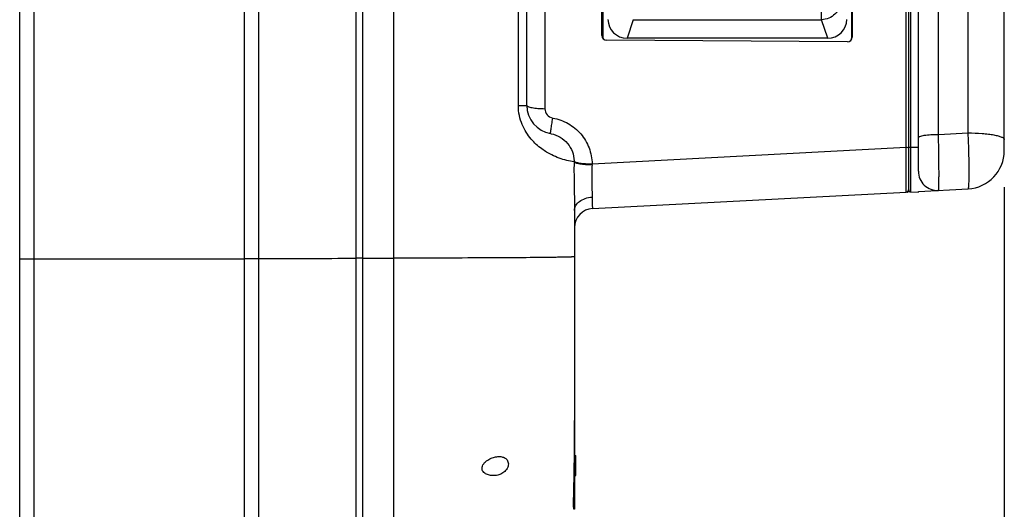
# Model space of a CAD drawing. Header units: millimetres. Extents: x 0 to 1189, y 0 to 841.
# Tile 23 of 34: x 661 to 765, y 395 to 447. Entities that reach past the tile are written whole.
import ezdxf

# ---------------------------------------------------------------- set-up
doc = ezdxf.new("R2010")
doc.units = ezdxf.units.MM
doc.header["$LTSCALE"] = 65.395
doc.header["$PDMODE"] = 3
doc.header["$PDSIZE"] = 0.01
doc.layers.get('0').update_dxf_attribs({"linetype": 'CONTINUOUS'})
doc.layers.get('Defpoints').update_dxf_attribs({"linetype": 'CONTINUOUS'})
for name, color, linetype in [('BOTTOM_BODY-RH-SHAPE', 7, 'CONTINUOUS'), ('HANDLE-RH-SHAPE', 7, 'CONTINUOUS'), ('JACKET_BOTTOM-R-SHAPE', 7, 'CONTINUOUS'), ('OUTSIDE-HE3B-COVER-SHAPE', 7, 'CONTINUOUS'), ('SIDE_COVER-RH-SHAPE', 7, 'CONTINUOUS')]:
    doc.layers.add(name, color=color, linetype=linetype)
doc.styles.get("Standard").update_dxf_attribs({"font": 'GOTHIC.TTF'})
doc.dimstyles.new('WALL', dxfattribs={"dimtxt": 10, "dimasz": 8, "dimexe": 5, "dimexo": 5, "dimgap": 1.5, "dimtad": 1, "dimtoh": 1, "dimdsep": 46, "dimtxsty": 'Standard', "dimcen": 0, "dimadec": 0, "dimazin": 0, "dimtp": 0.001, "dimtm": 0.001, "dimtfac": 1, "dimtofl": 0, "dimtmove": 0, "dimatfit": 3, "dimfxl": 1, "dimtolj": 1, "dimarcsym": 0})

# ---------------------------------------------------------------- blocks, each defined once
blk = doc.blocks.new('*D135')
at = {"color": 0, "lineweight": -2, "transparency": 16777216}
for p, q in [((764.59, 429.15), (764.59, 254.08)), ((661.49, 331.04), (661.49, 254.08)), ((669.49, 259.08), (756.59, 259.08))]:
    blk.add_line(p, q, dxfattribs=at)
at = {"color": 0, "transparency": 16777216}
for points in [[(669.49, 260.41), (669.49, 257.74), (661.49, 259.08)], [(756.59, 260.41), (756.59, 257.74), (764.59, 259.08)]]:
    blk.add_solid(points, dxfattribs=at)
at = {"layer": 'Defpoints', "color": 0, "transparency": 16777216}
for p in [(764.59, 434.15), (661.49, 336.04), (764.59, 259.08)]:
    blk.add_point(p, dxfattribs=at)
at = {"color": 0, "transparency": 16777216, "insert": (713.04, 265.83), "char_height": 10, "attachment_point": 5}
blk.add_mtext('\\A1;103.1', dxfattribs=at)

msp = doc.modelspace()

# ---------------------------------------------------------------- linework, layer by layer
at = {"layer": 'BOTTOM_BODY-RH-SHAPE', "color": 7, "linetype": 'Continuous'}
for p, q in [((754.309, 433.336), (754.309, 501.135)), ((714.593, 437.723), (714.593, 500.225)), ((716.488, 499.878), (716.488, 437.376)), ((722.451, 445.034), (722.452, 498.49)), ((748.662, 498.181), (748.663, 444.866)), ((722.593, 444.703), (722.593, 497.884)), ((748.593, 497.884), (748.593, 444.703)), ((713.711, 437.708), (713.711, 450.954)), ((696.723, 388.439), (696.723, 450.174)), ((697.421, 388.906), (697.421, 449.803)), ((700.64, 449.696), (700.64, 389.062)), ((722.451, 445.034), (722.593, 444.703)), ((748.165, 444.378), (722.952, 444.539)), ((748.663, 444.866), (748.593, 444.703)), ((717.079, 434.768), (717.151, 434.754)), ((721.429, 431.613), (754.309, 433.336)), ((754.593, 428.946), (754.593, 433.317)), ((721.488, 426.927), (754.309, 428.647)), ((719.593, 426.724), (719.593, 395.456)), ((697.421, 421.735), (700.64, 421.736)), ((719.593, 396.452), (719.488, 396.457)), ((719.593, 395.453), (719.545, 395.456))]:
    msp.add_line(p, q, dxfattribs=at)
for centre, radius, start, end in [((717.593, 437.723), 3, 180, 260.14225), ((717.488, 437.376), 1, 180.00097, 260.14018), ((716.311, 431.868), 3.229, 359.02797, 0.60721), ((718.863, 431.634), 2.567, 357.31625, 359.5305), ((754.293, 428.946), 0.3, 273, 0), ((721.593, 424.93), 2, 93, 180), ((687.067, 1673.449), 1251.754, 269.973742, 270.441983)]:
    msp.add_arc(centre, radius, start, end, dxfattribs=at)
for centre, major_axis, ratio, start_param, end_param in [((722.953, 445.032), (0.5, -0.051), 0.9816832, -3.0412218, -1.4731645), ((748.164, 444.871), (0.475, -0.156), 0.9845211, 5.0273144, 6.5953717), ((748.092, 444.705), (0.499, -0.044), 0.9845684, -0.130149, 0.0871608)]:
    msp.add_ellipse(centre, major_axis=major_axis, ratio=ratio, start_param=start_param, end_param=end_param, dxfattribs=at)
for points, knots in [([(713.711, 437.708), (713.777, 437.708), (713.902, 437.709), (714.077, 437.711), (714.229, 437.713), (714.355, 437.715), (714.454, 437.717), (714.52, 437.718), (714.558, 437.72), (714.577, 437.72), (714.586, 437.723), (714.593, 437.722), (714.593, 437.723)], [0, 0, 0, 0, 0.2247523, 0.4243877, 0.5966052, 0.7398099, 0.8526588, 0.9341084, 0.962772, 0.9833117, 0.9957027, 1, 1, 1, 1]), ([(719.539, 431.813), (719.287, 431.848), (718.485, 432.006), (717.325, 432.422), (716.064, 433.182), (714.944, 434.203), (714.166, 435.439), (713.782, 436.671), (713.711, 437.358), (713.711, 437.708)], [0, 0, 0, 0, 0.0847762, 0.2716016, 0.4065359, 0.5725538, 0.7720654, 0.8837393, 1, 1, 1, 1]), ([(714.593, 437.723), (714.593, 437.698), (714.638, 437.638), (714.752, 437.584), (714.926, 437.527), (715.158, 437.478), (715.441, 437.436), (715.89, 437.392), (716.244, 437.378), (716.488, 437.376)], [0, 0, 0, 0, 0.0379379, 0.1007314, 0.1934269, 0.314779, 0.4613173, 0.6282418, 1, 1, 1, 1]), ([(717.079, 434.768), (717.077, 434.768), (717.077, 434.783), (717.076, 434.802), (717.08, 434.842), (717.085, 434.892), (717.093, 434.958), (717.108, 435.072), (717.133, 435.245), (717.169, 435.484), (717.213, 435.761), (717.263, 436.067), (717.299, 436.281), (717.317, 436.39)], [0, 0, 0, 0, 0.0051593, 0.0190932, 0.0419987, 0.0737395, 0.1140951, 0.1627723, 0.2835614, 0.4324989, 0.6050889, 0.7961967, 1, 1, 1, 1]), ([(717.317, 436.39), (717.879, 436.293), (718.976, 435.902), (720.318, 434.798), (721.203, 433.311), (721.42, 432.176), (721.429, 431.613)], [0, 0, 0, 0, 0.2514385, 0.5022472, 0.7517785, 1, 1, 1, 1]), ([(717.151, 434.754), (717.482, 434.688), (718.127, 434.443), (718.907, 433.778), (719.415, 432.897), (719.536, 432.231), (719.54, 431.902)], [0, 0, 0, 0, 0.2528375, 0.5046747, 0.7538186, 1, 1, 1, 1]), ([(754.309, 428.647), (754.311, 428.647), (754.308, 428.659), (754.312, 428.673), (754.311, 428.705), (754.313, 428.745), (754.313, 428.798), (754.314, 428.891), (754.315, 429.035), (754.316, 429.24), (754.317, 429.485), (754.317, 429.767), (754.318, 430.084), (754.317, 430.431), (754.317, 430.943), (754.315, 431.625), (754.313, 432.471), (754.31, 433.047), (754.309, 433.336)], [0, 0, 0, 0, 0.0012933, 0.0050963, 0.0114087, 0.0202176, 0.031495, 0.04521, 0.0797897, 0.1235517, 0.1759797, 0.2364552, 0.3042594, 0.3785832, 0.4585403, 0.6314817, 0.8148582, 1, 1, 1, 1]), ([(754.309, 433.336), (754.369, 433.336), (754.452, 433.332), (754.544, 433.314), (754.578, 433.303), (754.588, 433.294)], [0, 0, 0, 0, 0.6393547, 0.8656939, 1, 1, 1, 1]), ([(754.588, 433.294), (754.589, 433.293), (754.592, 433.29), (754.593, 433.286), (754.593, 433.284)], [0, 0, 0, 0, 0.5543141, 1, 1, 1, 1]), ([(719.539, 431.813), (719.53, 430.91), (719.538, 429.586), (719.578, 427.89), (719.593, 427.097), (719.593, 426.724)], [0, 0, 0, 0, 0.5324106, 0.780553, 1, 1, 1, 1]), ([(719.539, 431.813), (719.551, 431.79), (719.613, 431.746), (719.735, 431.699), (719.916, 431.652), (720.251, 431.591), (720.761, 431.538), (721.193, 431.519), (721.426, 431.514)], [0, 0, 0, 0, 0.0411363, 0.1094713, 0.2060981, 0.3289509, 0.6383508, 1, 1, 1, 1]), ([(719.54, 431.902), (719.551, 431.877), (719.612, 431.828), (719.737, 431.776), (719.918, 431.727), (720.254, 431.668), (720.764, 431.621), (721.196, 431.612), (721.429, 431.613)], [0, 0, 0, 0, 0.043728, 0.113138, 0.2099989, 0.3325533, 0.640393, 1, 1, 1, 1]), ([(721.426, 431.514), (721.397, 430.906), (721.385, 430.017), (721.415, 428.886), (721.43, 428.363), (721.431, 428.12)], [0, 0, 0, 0, 0.5382145, 0.7853862, 1, 1, 1, 1]), ([(719.593, 426.724), (719.593, 426.9), (719.702, 427.277), (720.123, 427.72), (720.725, 428.021), (721.189, 428.107), (721.431, 428.12)], [0, 0, 0, 0, 0.2098987, 0.4443252, 0.7107552, 1, 1, 1, 1]), ([(721.431, 428.12), (721.432, 427.951), (721.434, 427.713), (721.441, 427.418), (721.447, 427.247), (721.455, 427.115), (721.464, 427.013), (721.472, 426.964), (721.481, 426.926), (721.488, 426.927)], [0, 0, 0, 0, 0.4238743, 0.5957101, 0.7385106, 0.8509491, 0.9320588, 0.9813566, 1, 1, 1, 1]), ([(697.421, 421.735), (697.356, 421.735), (697.123, 421.734), (696.89, 421.734), (696.723, 421.732)], [0, 0, 0, 0, 0.2814602, 1, 1, 1, 1]), ([(717.101, 421.812), (714.802, 421.781), (709.315, 421.75), (703.828, 421.737), (700.64, 421.736)], [0, 0, 0, 0, 0.4189289, 1, 1, 1, 1]), ([(719.593, 421.883), (719.593, 421.879), (719.573, 421.877), (719.549, 421.872), (719.496, 421.868), (719.428, 421.864), (719.338, 421.859), (719.181, 421.853), (718.934, 421.845), (718.582, 421.836), (718.153, 421.828), (717.652, 421.819), (717.292, 421.814), (717.101, 421.812)], [0, 0, 0, 0, 0.0043989, 0.0164972, 0.0364906, 0.0643967, 0.1002014, 0.1438676, 0.2546175, 0.3962275, 0.5681333, 0.7696572, 1, 1, 1, 1]), ([(709.94, 399.974), (710.004, 400.155), (710.256, 400.456), (710.715, 400.748), (711.198, 400.927), (711.529, 400.974), (711.69, 400.974)], [0, 0, 0, 0, 0.2725788, 0.5297001, 0.7717792, 1, 1, 1, 1]), ([(711.69, 400.974), (711.815, 400.974), (712.065, 400.947), (712.42, 400.782), (712.674, 400.431), (712.672, 400.123), (712.634, 399.974)], [0, 0, 0, 0, 0.2337256, 0.4642373, 0.7121534, 1, 1, 1, 1]), ([(711.096, 398.974), (710.956, 398.974), (710.673, 399.005), (710.335, 399.131), (710.099, 399.303), (709.953, 399.485), (709.882, 399.724), (709.911, 399.894), (709.94, 399.974)], [0, 0, 0, 0, 0.2354587, 0.4729616, 0.5949218, 0.7215059, 0.8565364, 1, 1, 1, 1]), ([(712.634, 399.974), (712.59, 399.8), (712.408, 399.488), (712.004, 399.18), (711.557, 399.011), (711.248, 398.974), (711.096, 398.974)], [0, 0, 0, 0, 0.2752987, 0.5286327, 0.7675164, 1, 1, 1, 1]), ([(719.545, 395.456), (719.537, 395.456), (719.527, 395.492), (719.515, 395.542), (719.504, 395.638), (719.494, 395.759), (719.487, 395.91), (719.482, 396.145), (719.485, 396.33), (719.488, 396.457)], [0, 0, 0, 0, 0.023716, 0.0822405, 0.1751228, 0.2991185, 0.4496351, 0.6210029, 1, 1, 1, 1])]:
    msp.add_open_spline(points, degree=3, knots=knots, dxfattribs=at)
msp.add_open_spline([(719.488, 396.457), (719.57, 399.225), (719.593, 401.994), (719.593, 404.762)], degree=3, dxfattribs=at)
at = {"layer": 'HANDLE-RH-SHAPE', "color": 7, "linetype": 'Continuous'}
for p, q in [((755.593, 430.822), (755.593, 532.026)), ((764.593, 432.982), (764.593, 520.678)), ((757.698, 434.686), (757.698, 512.463)), ((760.802, 434.849), (760.802, 512.3)), ((754.593, 428.858), (754.593, 507.769)), ((754.79, 428.658), (754.79, 507.961)), ((757.698, 434.686), (760.802, 434.849)), ((754.79, 433.352), (755.593, 433.354)), ((755.593, 428.714), (760.802, 428.987)), ((754.462, 428.656), (754.495, 428.657)), ((754.731, 428.669), (754.495, 428.657)), ((754.593, 428.873), (754.582, 428.872)), ((754.79, 428.658), (755.593, 428.644)), ((755.593, 428.644), (755.593, 428.714))]:
    msp.add_line(p, q, dxfattribs=at)
msp.add_lwpolyline([(754.389, 428.664), (754.41, 428.66), (754.462, 428.656)], dxfattribs=at)
for centre, radius, start, end in [((760.593, 432.982), 4, 273, 0), ((757.593, 430.822), 2, 180, 273), ((754.793, 428.873), 0.2, 180, 184.05877), ((754.793, 428.858), 0.2, 180, 269)]:
    msp.add_arc(centre, radius, start, end, dxfattribs=at)
for points, knots in [([(755.593, 434.339), (755.593, 434.366), (755.628, 434.409), (755.689, 434.447), (755.794, 434.495), (755.972, 434.546), (756.353, 434.621), (756.937, 434.676), (757.432, 434.689), (757.698, 434.686)], [0, 0, 0, 0, 0.0372373, 0.0653359, 0.1010331, 0.1955467, 0.3190475, 0.6345977, 1, 1, 1, 1]), ([(757.698, 428.824), (757.701, 428.825), (757.707, 428.838), (757.712, 428.859), (757.718, 428.897), (757.725, 428.975), (757.734, 429.11), (757.742, 429.312), (757.748, 429.568), (757.752, 429.874), (757.755, 430.227), (757.756, 430.779), (757.753, 431.551), (757.741, 432.548), (757.723, 433.605), (757.707, 434.325), (757.698, 434.686)], [0, 0, 0, 0, 0.0017392, 0.0057298, 0.0121621, 0.0210594, 0.0461724, 0.080822, 0.1246092, 0.1770282, 0.2374602, 0.3051893, 0.4592565, 0.6319433, 0.8150691, 1, 1, 1, 1]), ([(760.802, 434.849), (761.291, 434.845), (762, 434.817), (762.897, 434.728), (763.463, 434.645), (763.927, 434.545), (764.241, 434.448), (764.426, 434.356), (764.534, 434.284), (764.593, 434.204), (764.593, 434.154)], [0, 0, 0, 0, 0.3716781, 0.5385858, 0.6850924, 0.8064229, 0.8990998, 0.9342177, 0.9620674, 1, 1, 1, 1]), ([(760.802, 428.987), (760.816, 428.988), (760.839, 429.04), (760.855, 429.123), (760.875, 429.275), (760.89, 429.476), (760.903, 429.733), (760.915, 430.172), (760.921, 430.827), (760.912, 431.716), (760.889, 432.713), (760.853, 433.769), (760.821, 434.488), (760.802, 434.849)], [0, 0, 0, 0, 0.0068613, 0.022635, 0.0479687, 0.0827175, 0.1265257, 0.1789012, 0.3068319, 0.4605384, 0.6327944, 0.8154852, 1, 1, 1, 1]), ([(754.593, 433.317), (754.593, 433.327), (754.634, 433.339), (754.659, 433.343), (754.68, 433.346)], [0, 0, 0, 0, 0.3024119, 1, 1, 1, 1]), ([(754.68, 433.346), (754.689, 433.347), (754.725, 433.351), (754.761, 433.352), (754.79, 433.352)], [0, 0, 0, 0, 0.2305709, 1, 1, 1, 1])]:
    msp.add_open_spline(points, degree=3, knots=knots, dxfattribs=at)
msp.add_open_spline([(754.495, 428.657), (754.467, 428.655), (754.438, 428.66), (754.412, 428.671)], degree=3, dxfattribs=at)
at = {"layer": 'JACKET_BOTTOM-R-SHAPE', "color": 7, "linetype": 'Continuous'}
for p, q in [((662.993, 339.538), (662.993, 449.974)), ((684.993, 449.974), (684.993, 339.538)), ((661.493, 341.035), (661.493, 448.474)), ((686.493, 448.474), (686.493, 341.035)), ((662.993, 421.657), (684.993, 421.657))]:
    msp.add_line(p, q, dxfattribs=at)
for points in [[(661.493, 421.669), (661.493, 421.666), (661.508, 421.669), (661.524, 421.665), (661.563, 421.666), (661.611, 421.664), (661.675, 421.663), (661.783, 421.662), (661.946, 421.661), (662.17, 421.659), (662.426, 421.658), (662.704, 421.658), (662.896, 421.657), (662.993, 421.657)], [(686.493, 421.669), (686.493, 421.666), (686.478, 421.669), (686.462, 421.665), (686.423, 421.666), (686.375, 421.664), (686.312, 421.663), (686.203, 421.662), (686.04, 421.661), (685.816, 421.659), (685.56, 421.658), (685.282, 421.658), (685.091, 421.657), (684.993, 421.657)]]:
    msp.add_open_spline(points, degree=3, knots=[0, 0, 0, 0, 0.004872, 0.0192837, 0.0431401, 0.0762006, 0.1181628, 0.1686095, 0.2929641, 0.4444872, 0.6173569, 0.8049304, 1, 1, 1, 1], dxfattribs=at)
at = {"layer": 'OUTSIDE-HE3B-COVER-SHAPE', "color": 7, "linetype": 'Continuous'}
for p, q in [((745.458, 446.686), (745.458, 458.954)), ((725.728, 446.686), (725.086, 444.756)), ((725.728, 446.686), (745.458, 446.686)), ((746.1, 444.756), (745.458, 446.686)), ((746.1, 444.756), (725.086, 444.756))]:
    msp.add_line(p, q, dxfattribs=at)
for centre, major_axis, start_param, end_param in [((725.1, 446.733), (1.959, 0.446), 2.9215617, 4.4850126), ((746.086, 446.733), (1.959, -0.446), -1.3434199, 0.220031)]:
    msp.add_ellipse(centre, major_axis=major_axis, ratio=0.9831633, start_param=start_param, end_param=end_param, dxfattribs=at)
msp.add_open_spline([(747.45, 448.649), (747.448, 448.397), (747.34, 447.886), (746.894, 447.241), (746.236, 446.803), (745.716, 446.692), (745.458, 446.686)], degree=3, knots=[0, 0, 0, 0, 0.2457877, 0.4951026, 0.7472754, 1, 1, 1, 1], dxfattribs=at)
at = {"layer": 'SIDE_COVER-RH-SHAPE', "color": 7, "linetype": 'Continuous'}
for p, q in [((719.593, 401.074), (719.731, 401.074)), ((719.631, 398.99), (719.631, 401.074)), ((719.731, 398.987), (719.731, 401.074)), ((719.593, 398.99), (719.631, 398.99))]:
    msp.add_line(p, q, dxfattribs=at)
msp.add_ellipse((719.531, 398.987), major_axis=(0.2, 0), ratio=0.0174551, start_param=5.2390434, end_param=7.3303829, dxfattribs=at)

# ---------------------------------------------------------------- dimensions: what is measured, and where the dimension line sits
at = {"color": 5}
dim = msp.add_linear_dim(base=(764.593, 259.076), p1=(661.493, 336.035), p2=(764.593, 434.154), dimstyle='WALL', dxfattribs=at)
dim.commit()
dim.dimension.update_dxf_attribs({"geometry": '*D135', "text_midpoint": (713.043, 265.828)})

doc.saveas('drawing.dxf')
